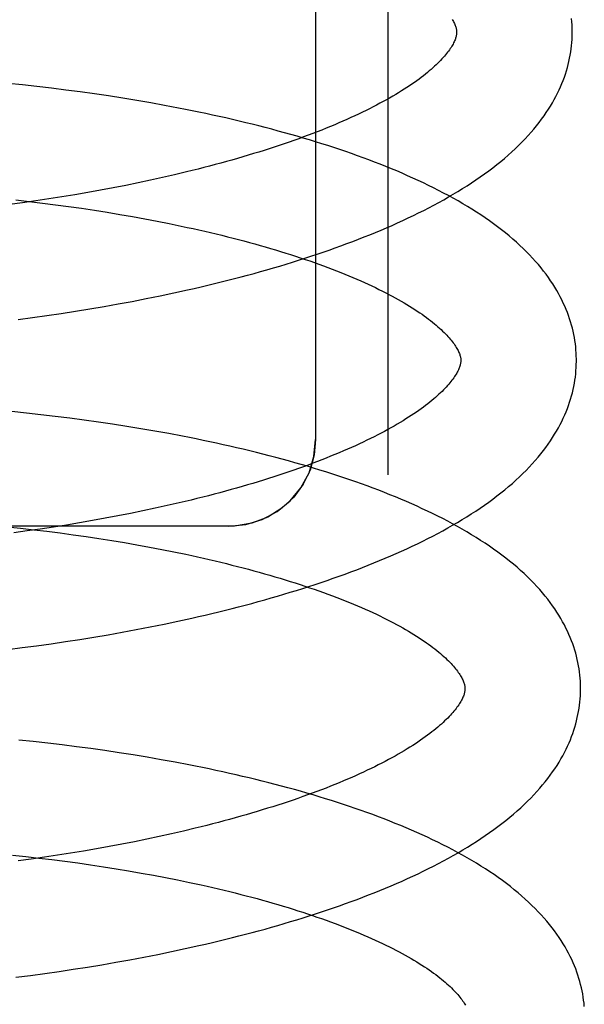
# Model space of a CAD drawing. Header units: inches. Extents: x 0 to 291, y 0 to 188.
# Tile 35 of 94: x 32.969 to 33.0667, y 97.8266 to 97.997. Entities that reach past the tile are written whole.
import ezdxf

# ---------------------------------------------------------------- set-up
doc = ezdxf.new("R2010")
doc.units = ezdxf.units.IN
doc.header["$LTSCALE"] = 16.01262
doc.header["$MEASUREMENT"] = 0
doc.linetypes.add('HIDDEN', pattern=[0.2, 0.1, -0.1])
doc.layers.add('DEFAULT_2', color=8, linetype='HIDDEN')

msp = doc.modelspace()

# ---------------------------------------------------------------- linework, layer by layer
at = {"layer": 'DEFAULT_2', "color": 8, "linetype": 'HIDDEN'}
for p, q in [((33.03274, 98.10753), (33.03274, 97.9182)), ((33.02024, 98.09722), (33.02024, 97.92431)), ((32.96952, 97.98568), (32.96702, 97.98593)), ((32.97202, 97.9854), (32.96952, 97.98568)), ((32.97452, 97.98511), (32.97202, 97.9854)), ((32.977, 97.98479), (32.97452, 97.98511)), ((32.97948, 97.98447), (32.977, 97.98479)), ((32.98196, 97.98412), (32.97948, 97.98447)), ((32.98442, 97.98376), (32.98196, 97.98412)), ((32.98686, 97.98337), (32.98442, 97.98376)), ((32.9893, 97.98297), (32.98686, 97.98337)), ((32.99172, 97.98256), (32.9893, 97.98297)), ((32.99412, 97.98212), (32.99172, 97.98256)), ((32.99377, 97.96964), (32.99167, 97.96918)), ((32.99584, 97.97012), (32.99377, 97.96964)), ((32.99789, 97.97061), (32.99584, 97.97012)), ((32.98739, 97.96829), (32.98522, 97.96786)), ((32.98954, 97.96873), (32.98739, 97.96829)), ((32.99167, 97.96918), (32.98954, 97.96873)), ((32.97634, 97.9663), (32.97408, 97.96595)), ((32.97858, 97.96667), (32.97634, 97.9663)), ((32.98081, 97.96705), (32.97858, 97.96667)), ((32.98302, 97.96745), (32.98081, 97.96705)), ((32.98522, 97.96786), (32.98302, 97.96745)), ((32.96953, 97.96528), (32.96725, 97.96497)), ((32.9684, 97.96577), (32.97069, 97.96551)), ((32.97181, 97.96561), (32.96953, 97.96528)), ((32.97069, 97.96551), (32.97297, 97.96524)), ((32.97408, 97.96595), (32.97181, 97.96561)), ((32.97297, 97.96524), (32.97524, 97.96494)), ((32.97524, 97.96494), (32.9775, 97.96464)), ((32.9775, 97.96464), (32.97975, 97.96432)), ((32.97975, 97.96432), (32.98198, 97.96399)), ((32.98198, 97.96399), (32.98419, 97.96364)), ((32.98419, 97.96364), (32.98638, 97.96327)), ((32.98638, 97.96327), (32.98855, 97.9629)), ((32.98855, 97.9629), (32.9907, 97.96251)), ((32.9907, 97.96251), (32.99282, 97.9621)), ((32.99282, 97.9621), (32.99492, 97.96168)), ((32.99092, 97.94869), (32.99332, 97.94918)), ((32.99332, 97.94918), (32.99571, 97.94968)), ((32.99571, 97.94968), (32.99808, 97.9502)), ((32.98363, 97.94733), (32.98607, 97.94777)), ((32.98607, 97.94777), (32.9885, 97.94822)), ((32.9885, 97.94822), (32.99092, 97.94869)), ((32.97125, 97.94542), (32.97374, 97.94577)), ((32.97374, 97.94577), (32.97623, 97.94613)), ((32.97623, 97.94613), (32.9787, 97.94651)), ((32.9787, 97.94651), (32.98117, 97.94692)), ((32.98117, 97.94692), (32.98363, 97.94733)), ((32.96876, 97.94509), (32.97125, 97.94542)), ((32.97021, 97.92889), (32.9677, 97.92915)), ((32.97271, 97.92861), (32.97021, 97.92889)), ((32.9752, 97.92832), (32.97271, 97.92861)), ((32.97769, 97.92801), (32.9752, 97.92832)), ((32.98017, 97.92768), (32.97769, 97.92801)), ((32.98265, 97.92733), (32.98017, 97.92768)), ((32.98511, 97.92697), (32.98265, 97.92733)), ((32.98756, 97.92659), (32.98511, 97.92697)), ((32.98999, 97.92619), (32.98756, 97.92659)), ((32.99241, 97.92577), (32.98999, 97.92619)), ((32.99482, 97.92534), (32.99241, 97.92577)), ((32.99664, 97.91335), (32.99457, 97.91287)), ((32.99869, 97.91384), (32.99664, 97.91335)), ((32.99034, 97.91195), (32.98819, 97.91151)), ((32.99247, 97.91241), (32.99034, 97.91195)), ((32.99457, 97.91287), (32.99247, 97.91241)), ((32.98161, 97.91028), (32.97938, 97.90989)), ((32.98382, 97.91068), (32.98161, 97.91028)), ((32.98601, 97.91109), (32.98382, 97.91068)), ((32.98819, 97.91151), (32.98601, 97.91109)), ((33.00524, 97.90931), (32.78524, 97.90931)), ((32.96688, 97.90922), (32.96918, 97.90897)), ((32.97033, 97.9085), (32.96804, 97.90819)), ((32.96918, 97.90897), (32.97147, 97.90871)), ((32.97261, 97.90883), (32.97033, 97.9085)), ((32.97147, 97.90871), (32.97375, 97.90844)), ((32.97488, 97.90917), (32.97261, 97.90883)), ((32.97375, 97.90844), (32.97602, 97.90815)), ((32.97714, 97.90952), (32.97488, 97.90917)), ((32.97938, 97.90989), (32.97714, 97.90952)), ((32.97602, 97.90815), (32.97828, 97.90784)), ((32.97828, 97.90784), (32.98053, 97.90752)), ((32.98053, 97.90752), (32.98276, 97.90718)), ((32.98276, 97.90718), (32.98497, 97.90684)), ((32.98497, 97.90684), (32.98716, 97.90647)), ((32.98716, 97.90647), (32.98933, 97.90609)), ((32.98933, 97.90609), (32.99148, 97.9057)), ((32.99148, 97.9057), (32.99361, 97.9053)), ((32.99361, 97.9053), (32.99571, 97.90488)), ((32.99643, 97.89289), (32.9988, 97.89341)), ((32.98679, 97.89098), (32.98922, 97.89143)), ((32.98922, 97.89143), (32.99164, 97.8919)), ((32.99164, 97.8919), (32.99404, 97.89239)), ((32.99404, 97.89239), (32.99643, 97.89289)), ((32.97695, 97.88934), (32.97942, 97.88972)), ((32.97942, 97.88972), (32.98189, 97.89012)), ((32.98189, 97.89012), (32.98435, 97.89054)), ((32.98435, 97.89054), (32.98679, 97.89098)), ((32.96698, 97.88798), (32.96948, 97.8883)), ((32.96948, 97.8883), (32.97197, 97.88863)), ((32.97197, 97.88863), (32.97446, 97.88898)), ((32.97446, 97.88898), (32.97695, 97.88934)), ((32.9714, 97.87205), (32.9689, 97.87231)), ((32.97389, 97.87177), (32.9714, 97.87205)), ((32.97638, 97.87147), (32.97389, 97.87177)), ((32.97886, 97.87116), (32.97638, 97.87147)), ((32.98133, 97.87083), (32.97886, 97.87116)), ((32.98379, 97.87048), (32.98133, 97.87083)), ((32.98624, 97.87011), (32.98379, 97.87048)), ((32.98868, 97.86973), (32.98624, 97.87011)), ((32.99111, 97.86933), (32.98868, 97.86973)), ((32.99352, 97.86891), (32.99111, 97.86933)), ((32.99592, 97.86847), (32.99352, 97.86891)), ((32.99318, 97.85561), (32.99106, 97.85516)), ((32.99529, 97.85608), (32.99318, 97.85561)), ((32.99736, 97.85656), (32.99529, 97.85608)), ((32.99941, 97.85705), (32.99736, 97.85656)), ((32.98454, 97.85388), (32.98233, 97.85349)), ((32.98673, 97.8543), (32.98454, 97.85388)), ((32.98891, 97.85472), (32.98673, 97.8543)), ((32.99106, 97.85516), (32.98891, 97.85472)), ((32.9678, 97.85241), (32.97008, 97.85216)), ((32.97008, 97.85216), (32.97235, 97.8519)), ((32.97333, 97.85203), (32.97105, 97.85171)), ((32.9756, 97.85238), (32.97333, 97.85203)), ((32.97786, 97.85273), (32.9756, 97.85238)), ((32.9801, 97.8531), (32.97786, 97.85273)), ((32.98233, 97.85349), (32.9801, 97.8531)), ((32.97105, 97.85171), (32.96876, 97.8514)), ((32.97235, 97.8519), (32.97461, 97.85163)), ((32.97461, 97.85163), (32.97686, 97.85134)), ((32.97686, 97.85134), (32.9791, 97.85104)), ((32.9791, 97.85104), (32.98132, 97.85072)), ((32.98132, 97.85072), (32.98353, 97.85039)), ((32.98353, 97.85039), (32.98572, 97.85004)), ((32.98572, 97.85004), (32.98789, 97.84968)), ((32.98789, 97.84968), (32.99005, 97.8493)), ((32.99005, 97.8493), (32.99218, 97.84892)), ((32.99218, 97.84892), (32.99428, 97.84852)), ((32.99428, 97.84852), (32.99636, 97.8481)), ((32.99636, 97.8481), (32.99842, 97.84767)), ((32.99769, 97.83622), (33.00004, 97.83674)), ((32.99053, 97.83475), (32.99293, 97.83522)), ((32.99293, 97.83522), (32.99532, 97.83571)), ((32.99532, 97.83571), (32.99769, 97.83622)), ((32.98078, 97.83303), (32.98324, 97.83344)), ((32.98324, 97.83344), (32.98568, 97.83386)), ((32.98568, 97.83386), (32.98811, 97.8343)), ((32.98811, 97.8343), (32.99053, 97.83475)), ((32.9684, 97.83128), (32.97089, 97.83159)), ((32.97089, 97.83159), (32.97337, 97.83193)), ((32.97337, 97.83193), (32.97585, 97.83228)), ((32.97585, 97.83228), (32.97832, 97.83265)), ((32.97832, 97.83265), (32.98078, 97.83303))]:
    msp.add_line(p, q, dxfattribs=at)
for points in [[(33.04387, 97.99702), (33.04398, 97.99684), (33.04409, 97.99665), (33.04418, 97.99647), (33.04426, 97.9963), (33.04433, 97.99613), (33.0444, 97.99597), (33.04445, 97.99582), (33.0445, 97.99567), (33.04454, 97.99553), (33.04457, 97.9954), (33.0446, 97.99528), (33.04462, 97.99515), (33.04463, 97.99504), (33.04464, 97.99492), (33.04464, 97.99481)], [(33.06464, 97.99507), (33.06463, 97.99552), (33.06461, 97.99606), (33.06457, 97.9966), (33.06452, 97.99714)], [(33.04464, 97.99482), (33.04464, 97.99471), (33.04464, 97.99459), (33.04463, 97.99446), (33.04461, 97.99434), (33.04458, 97.99421), (33.04455, 97.99407), (33.04452, 97.99393), (33.04447, 97.99378), (33.04442, 97.99362), (33.04436, 97.99346), (33.04429, 97.99329), (33.04421, 97.99312), (33.04412, 97.99294), (33.04402, 97.99275), (33.04392, 97.99256), (33.0438, 97.99237), (33.04368, 97.99217), (33.04354, 97.99197), (33.0434, 97.99176), (33.04325, 97.99154), (33.04308, 97.99133), (33.04291, 97.9911), (33.04272, 97.99087), (33.04253, 97.99064), (33.04232, 97.99041), (33.0421, 97.99017), (33.04187, 97.98992), (33.04163, 97.98967), (33.04137, 97.98942), (33.0411, 97.98916), (33.04082, 97.9889), (33.04053, 97.98863), (33.04023, 97.98837), (33.03991, 97.9881), (33.03958, 97.98782), (33.03924, 97.98754), (33.03889, 97.98726), (33.03852, 97.98698), (33.03813, 97.98669), (33.03774, 97.9864), (33.03733, 97.98611), (33.03691, 97.98582), (33.03647, 97.98553), (33.03602, 97.98523), (33.03556, 97.98493), (33.03509, 97.98463), (33.0346, 97.98433), (33.0341, 97.98403), (33.03358, 97.98372), (33.03305, 97.98341), (33.03251, 97.98311), (33.03195, 97.9828), (33.03138, 97.98249), (33.0308, 97.98218), (33.0302, 97.98187), (33.02959, 97.98156), (33.02897, 97.98125), (33.02834, 97.98094), (33.02769, 97.98064), (33.02703, 97.98033), (33.02636, 97.98002), (33.02567, 97.97971), (33.02497, 97.9794), (33.02426, 97.97909), (33.02354, 97.97879), (33.02281, 97.97848), (33.02206, 97.97818), (33.0213, 97.97787), (33.02053, 97.97757), (33.01975, 97.97727), (33.01895, 97.97697), (33.01815, 97.97667), (33.01733, 97.97637), (33.0165, 97.97608), (33.01566, 97.97578), (33.01482, 97.97549), (33.01396, 97.9752), (33.01309, 97.97491), (33.01221, 97.97462), (33.01132, 97.97434), (33.01042, 97.97406), (33.00951, 97.97378), (33.00859, 97.9735), (33.00766, 97.97322), (33.00672, 97.97295), (33.00577, 97.97268), (33.00482, 97.97241), (33.00385, 97.97215), (33.00288, 97.97188), (33.0019, 97.97162), (33.00091, 97.97137), (32.99991, 97.97111), (32.99891, 97.97086), (32.99789, 97.97061)], [(32.99808, 97.9502), (32.99925, 97.95047), (33.00043, 97.95074), (33.00159, 97.95102), (33.00275, 97.9513), (33.00391, 97.95158), (33.00506, 97.95187), (33.0062, 97.95217), (33.00734, 97.95246), (33.00847, 97.95277), (33.0096, 97.95307), (33.01072, 97.95338), (33.01183, 97.9537), (33.01294, 97.95402), (33.01404, 97.95434), (33.01513, 97.95467), (33.01622, 97.955), (33.0173, 97.95534), (33.01837, 97.95568), (33.01943, 97.95603), (33.02049, 97.95638), (33.02153, 97.95674), (33.02257, 97.9571), (33.02361, 97.95746), (33.02463, 97.95783), (33.02565, 97.95821), (33.02666, 97.95858), (33.02766, 97.95897), (33.02865, 97.95936), (33.02963, 97.95975), (33.0306, 97.96015), (33.03157, 97.96055), (33.03252, 97.96096), (33.03347, 97.96137), (33.03441, 97.96179), (33.03534, 97.96222), (33.03626, 97.96265), (33.03716, 97.96308), (33.03806, 97.96352), (33.03895, 97.96397), (33.03983, 97.96442), (33.0407, 97.96487), (33.04155, 97.96534), (33.0424, 97.96581), (33.04324, 97.96628), (33.04406, 97.96676), (33.04487, 97.96725), (33.04567, 97.96774), (33.04646, 97.96823), (33.04723, 97.96874), (33.04799, 97.96925), (33.04874, 97.96976), (33.04947, 97.97028), (33.05019, 97.97081), (33.0509, 97.97134), (33.05159, 97.97188), (33.05226, 97.97242), (33.05292, 97.97297), (33.05356, 97.97352), (33.05418, 97.97408), (33.05478, 97.97464), (33.05537, 97.9752), (33.05594, 97.97576), (33.05648, 97.97633), (33.05701, 97.9769), (33.05752, 97.97747), (33.05801, 97.97803), (33.05848, 97.9786), (33.05892, 97.97917), (33.05935, 97.97974), (33.05976, 97.98031), (33.06015, 97.98088), (33.06053, 97.98145), (33.06088, 97.98201), (33.06122, 97.98257), (33.06153, 97.98313), (33.06183, 97.98369), (33.06211, 97.98425), (33.06238, 97.98481), (33.06263, 97.98536), (33.06286, 97.98591), (33.06308, 97.98646), (33.06328, 97.98701), (33.06347, 97.98756), (33.06364, 97.98811), (33.0638, 97.98866), (33.06395, 97.9892), (33.06408, 97.98975), (33.06419, 97.99029), (33.0643, 97.99083), (33.06438, 97.99138), (33.06446, 97.99192), (33.06452, 97.99246), (33.06457, 97.993), (33.06461, 97.99354), (33.06463, 97.99408), (33.06464, 97.99462), (33.06464, 97.99507)], [(33.06536, 97.93828), (33.06535, 97.93873), (33.06533, 97.93927), (33.06529, 97.93981), (33.06524, 97.94035), (33.06518, 97.94089), (33.0651, 97.94143), (33.06501, 97.94197), (33.06491, 97.94251), (33.06479, 97.94305), (33.06466, 97.94359), (33.06452, 97.94413), (33.06436, 97.94467), (33.06419, 97.94521), (33.064, 97.94575), (33.0638, 97.9463), (33.06358, 97.94684), (33.06335, 97.94739), (33.0631, 97.94793), (33.06284, 97.94848), (33.06256, 97.94903), (33.06226, 97.94958), (33.06195, 97.95013), (33.06162, 97.95068), (33.06127, 97.95124), (33.0609, 97.95179), (33.06052, 97.95235), (33.06011, 97.95291), (33.05969, 97.95346), (33.05924, 97.95402), (33.05878, 97.95458), (33.0583, 97.95514), (33.05779, 97.95569), (33.05727, 97.95625), (33.05673, 97.9568), (33.05617, 97.95736), (33.05559, 97.95791), (33.05499, 97.95845), (33.05437, 97.959), (33.05373, 97.95954), (33.05308, 97.96007), (33.05241, 97.9606), (33.05172, 97.96113), (33.05102, 97.96165), (33.0503, 97.96216), (33.04957, 97.96267), (33.04882, 97.96317), (33.04806, 97.96367), (33.04729, 97.96416), (33.0465, 97.96464), (33.0457, 97.96512), (33.04489, 97.96559), (33.04406, 97.96606), (33.04323, 97.96652), (33.04238, 97.96697), (33.04152, 97.96742), (33.04066, 97.96786), (33.03978, 97.96829), (33.03889, 97.96872), (33.03799, 97.96914), (33.03708, 97.96956), (33.03616, 97.96997), (33.03523, 97.97038), (33.03429, 97.97078), (33.03335, 97.97117), (33.03239, 97.97156), (33.03142, 97.97194), (33.03045, 97.97232), (33.02947, 97.9727), (33.02848, 97.97306), (33.02747, 97.97343), (33.02647, 97.97379), (33.02545, 97.97414), (33.02442, 97.97449), (33.02339, 97.97483), (33.02235, 97.97517), (33.0213, 97.9755), (33.02025, 97.97583), (33.01918, 97.97615), (33.01811, 97.97647), (33.01703, 97.97679), (33.01594, 97.9771), (33.01485, 97.9774), (33.01375, 97.9777), (33.01264, 97.978), (33.01153, 97.97829), (33.01041, 97.97858), (33.00928, 97.97886), (33.00815, 97.97914), (33.00701, 97.97941), (33.00587, 97.97968), (33.00472, 97.97995), (33.00356, 97.9802), (33.0024, 97.98046), (33.00123, 97.98071), (33.00006, 97.98096), (32.99888, 97.9812), (32.9977, 97.98144), (32.99651, 97.98167), (32.99412, 97.98212)], [(32.99492, 97.96168), (32.997, 97.96125), (32.99802, 97.96103), (32.99904, 97.96081), (33.00005, 97.96058), (33.00105, 97.96035), (33.00205, 97.96012), (33.00304, 97.95989), (33.00402, 97.95965), (33.00499, 97.95941), (33.00595, 97.95916), (33.0069, 97.95892), (33.00785, 97.95867), (33.00878, 97.95842), (33.00971, 97.95816), (33.01062, 97.95791), (33.01153, 97.95765), (33.01243, 97.95738), (33.01331, 97.95712), (33.01419, 97.95685), (33.01506, 97.95659), (33.01591, 97.95631), (33.01676, 97.95604), (33.01759, 97.95577), (33.01842, 97.95549), (33.01923, 97.95521), (33.02003, 97.95493), (33.02082, 97.95465), (33.0216, 97.95437), (33.02236, 97.95408), (33.02312, 97.9538), (33.02386, 97.95351), (33.02459, 97.95322), (33.02531, 97.95293), (33.02601, 97.95264), (33.02671, 97.95235), (33.02739, 97.95206), (33.02805, 97.95177), (33.02871, 97.95148), (33.02935, 97.95118), (33.02998, 97.95089), (33.0306, 97.9506), (33.0312, 97.9503), (33.03179, 97.95001), (33.03237, 97.94971), (33.03293, 97.94942), (33.03348, 97.94913), (33.03402, 97.94884), (33.03454, 97.94854), (33.03505, 97.94825), (33.03555, 97.94796), (33.03603, 97.94768), (33.0365, 97.94739), (33.03696, 97.9471), (33.0374, 97.94682), (33.03783, 97.94654), (33.03825, 97.94626), (33.03865, 97.94598), (33.03904, 97.9457), (33.03941, 97.94543), (33.03978, 97.94516), (33.04013, 97.94489), (33.04046, 97.94462), (33.04079, 97.94436), (33.0411, 97.9441), (33.0414, 97.94384), (33.04168, 97.94359), (33.04196, 97.94334), (33.04222, 97.94309), (33.04247, 97.94285), (33.0427, 97.94261), (33.04293, 97.94237), (33.04314, 97.94214), (33.04334, 97.94192), (33.04353, 97.94169), (33.04371, 97.94148), (33.04388, 97.94126), (33.04404, 97.94105), (33.04419, 97.94085), (33.04433, 97.94065), (33.04446, 97.94045), (33.04458, 97.94026), (33.04469, 97.94007), (33.04479, 97.93989), (33.04488, 97.93971), (33.04497, 97.93953), (33.04504, 97.93936), (33.04511, 97.9392), (33.04517, 97.93904), (33.04522, 97.9389), (33.04526, 97.93875), (33.04529, 97.93862), (33.04532, 97.93849), (33.04534, 97.93837), (33.04535, 97.93825), (33.04536, 97.93813), (33.04536, 97.93802)], [(33.04536, 97.93802), (33.04536, 97.93792), (33.04536, 97.9378), (33.04535, 97.93768), (33.04533, 97.93756), (33.04531, 97.93744), (33.04528, 97.9373), (33.04524, 97.93716), (33.0452, 97.93702), (33.04515, 97.93686), (33.04509, 97.9367), (33.04502, 97.93653), (33.04494, 97.93636), (33.04485, 97.93617), (33.04476, 97.93599), (33.04465, 97.9358), (33.04454, 97.9356), (33.04441, 97.9354), (33.04428, 97.9352), (33.04414, 97.93499), (33.04398, 97.93478), (33.04382, 97.93456), (33.04365, 97.93434), (33.04346, 97.93411), (33.04327, 97.93388), (33.04306, 97.93364), (33.04284, 97.9334), (33.04261, 97.93316), (33.04237, 97.93291), (33.04212, 97.93265), (33.04185, 97.9324), (33.04158, 97.93214), (33.04128, 97.93187), (33.04098, 97.9316), (33.04067, 97.93133), (33.04034, 97.93106), (33.04, 97.93078), (33.03964, 97.9305), (33.03927, 97.93022), (33.03889, 97.92993), (33.0385, 97.92964), (33.03809, 97.92935), (33.03767, 97.92906), (33.03723, 97.92876), (33.03679, 97.92847), (33.03633, 97.92817), (33.03585, 97.92787), (33.03537, 97.92757), (33.03486, 97.92726), (33.03435, 97.92696), (33.03382, 97.92665), (33.03328, 97.92635), (33.03273, 97.92604), (33.03216, 97.92573), (33.03157, 97.92542), (33.03098, 97.92511), (33.03037, 97.9248), (33.02975, 97.92449), (33.02911, 97.92418), (33.02847, 97.92387), (33.02781, 97.92356), (33.02714, 97.92325), (33.02645, 97.92295), (33.02576, 97.92264), (33.02505, 97.92233), (33.02432, 97.92202), (33.02359, 97.92172), (33.02284, 97.92141), (33.02209, 97.92111), (33.02132, 97.92081), (33.02054, 97.9205), (33.01974, 97.9202), (33.01894, 97.9199), (33.01812, 97.91961), (33.01729, 97.91931), (33.01646, 97.91902), (33.01561, 97.91872), (33.01475, 97.91843), (33.01388, 97.91814), (33.013, 97.91786), (33.01211, 97.91757), (33.01121, 97.91729), (33.0103, 97.91701), (33.00938, 97.91673), (33.00845, 97.91646), (33.00751, 97.91618), (33.00657, 97.91591), (33.00561, 97.91564), (33.00465, 97.91538), (33.00368, 97.91511), (33.00269, 97.91485), (33.00171, 97.91459), (33.00071, 97.91434), (32.9997, 97.91409), (32.99869, 97.91384)], [(32.9988, 97.89341), (32.99997, 97.89368), (33.00114, 97.89395), (33.00231, 97.89423), (33.00347, 97.89451), (33.00463, 97.89479), (33.00578, 97.89508), (33.00692, 97.89537), (33.00806, 97.89567), (33.00919, 97.89597), (33.01032, 97.89628), (33.01144, 97.89659), (33.01255, 97.89691), (33.01366, 97.89723), (33.01475, 97.89755), (33.01585, 97.89788), (33.01693, 97.89821), (33.01801, 97.89855), (33.01908, 97.89889), (33.02015, 97.89924), (33.0212, 97.89959), (33.02225, 97.89994), (33.02329, 97.9003), (33.02432, 97.90067), (33.02535, 97.90104), (33.02636, 97.90141), (33.02737, 97.90179), (33.02837, 97.90218), (33.02936, 97.90256), (33.03034, 97.90296), (33.03132, 97.90336), (33.03228, 97.90376), (33.03324, 97.90417), (33.03419, 97.90458), (33.03512, 97.905), (33.03605, 97.90542), (33.03697, 97.90585), (33.03788, 97.90629), (33.03878, 97.90673), (33.03967, 97.90717), (33.04054, 97.90762), (33.04141, 97.90808), (33.04227, 97.90854), (33.04311, 97.90901), (33.04395, 97.90948), (33.04477, 97.90996), (33.04558, 97.91045), (33.04638, 97.91094), (33.04717, 97.91144), (33.04795, 97.91194), (33.04871, 97.91246), (33.04946, 97.91297), (33.05019, 97.91349), (33.05091, 97.91402), (33.05162, 97.91455), (33.05231, 97.91509), (33.05298, 97.91563), (33.05364, 97.91618), (33.05428, 97.91673), (33.0549, 97.91729), (33.0555, 97.91784), (33.05609, 97.91841), (33.05666, 97.91897), (33.0572, 97.91954), (33.05773, 97.92011), (33.05824, 97.92068), (33.05873, 97.92125), (33.0592, 97.92182), (33.05965, 97.92239), (33.06008, 97.92295), (33.06049, 97.92352), (33.06088, 97.92409), (33.06125, 97.92466), (33.0616, 97.92522), (33.06194, 97.92578), (33.06225, 97.92634), (33.06255, 97.9269), (33.06283, 97.92746), (33.0631, 97.92802), (33.06335, 97.92857), (33.06358, 97.92912), (33.0638, 97.92967), (33.064, 97.93022), (33.06419, 97.93077), (33.06436, 97.93132), (33.06452, 97.93187), (33.06467, 97.93241), (33.0648, 97.93296), (33.06491, 97.9335), (33.06502, 97.93404), (33.06511, 97.93459), (33.06518, 97.93513), (33.06524, 97.93567), (33.06529, 97.93621), (33.06533, 97.93675), (33.06535, 97.93729), (33.06536, 97.93783), (33.06536, 97.93828)], [(33.06608, 97.88149), (33.06607, 97.88194), (33.06605, 97.88248), (33.06601, 97.88302), (33.06596, 97.88356), (33.0659, 97.8841), (33.06582, 97.88464), (33.06573, 97.88518), (33.06563, 97.88572), (33.06551, 97.88626), (33.06538, 97.8868), (33.06524, 97.88734), (33.06508, 97.88788), (33.06491, 97.88842), (33.06472, 97.88897), (33.06452, 97.88951), (33.0643, 97.89005), (33.06407, 97.8906), (33.06382, 97.89115), (33.06356, 97.89169), (33.06328, 97.89224), (33.06298, 97.89279), (33.06267, 97.89335), (33.06234, 97.8939), (33.06199, 97.89445), (33.06162, 97.89501), (33.06123, 97.89556), (33.06083, 97.89612), (33.06041, 97.89667), (33.05996, 97.89723), (33.0595, 97.89779), (33.05902, 97.89835), (33.05851, 97.8989), (33.05799, 97.89946), (33.05745, 97.90001), (33.05689, 97.90056), (33.05631, 97.90111), (33.05571, 97.90166), (33.05509, 97.9022), (33.05446, 97.90274), (33.0538, 97.90328), (33.05313, 97.90381), (33.05245, 97.90433), (33.05175, 97.90485), (33.05103, 97.90537), (33.0503, 97.90587), (33.04955, 97.90638), (33.04879, 97.90687), (33.04801, 97.90737), (33.04722, 97.90785), (33.04642, 97.90833), (33.04561, 97.9088), (33.04478, 97.90927), (33.04394, 97.90973), (33.0431, 97.91018), (33.04224, 97.91063), (33.04137, 97.91107), (33.04049, 97.9115), (33.0396, 97.91193), (33.0387, 97.91235), (33.0378, 97.91277), (33.03688, 97.91318), (33.03595, 97.91359), (33.03501, 97.91399), (33.03406, 97.91438), (33.0331, 97.91477), (33.03214, 97.91516), (33.03116, 97.91553), (33.03018, 97.91591), (33.02919, 97.91628), (33.02819, 97.91664), (33.02718, 97.917), (33.02616, 97.91735), (33.02513, 97.9177), (33.0241, 97.91804), (33.02306, 97.91838), (33.02201, 97.91871), (33.02095, 97.91904), (33.01989, 97.91937), (33.01882, 97.91969), (33.01774, 97.92), (33.01665, 97.92031), (33.01556, 97.92062), (33.01446, 97.92092), (33.01335, 97.92121), (33.01223, 97.9215), (33.01111, 97.92179), (33.00999, 97.92207), (33.00885, 97.92235), (33.00771, 97.92263), (33.00657, 97.92289), (33.00542, 97.92316), (33.00426, 97.92342), (33.0031, 97.92367), (33.00193, 97.92392), (33.00076, 97.92417), (32.99958, 97.92441), (32.9984, 97.92465), (32.99721, 97.92488), (32.99482, 97.92534)], [(33.00524, 97.90931), (33.00818, 97.9096), (33.01099, 97.91045), (33.01358, 97.91184), (33.01585, 97.91371), (33.01771, 97.91597), (33.0191, 97.91857), (33.01996, 97.92138), (33.02024, 97.92431)], [(33.02024, 97.92431), (33.02001, 97.92165), (33.01928, 97.91902), (33.01809, 97.91657), (33.01646, 97.91435), (33.0144, 97.91243), (33.01195, 97.91089), (33.00918, 97.90983), (33.0062, 97.90934), (33.00524, 97.90931)], [(32.99571, 97.90488), (32.99778, 97.90445), (32.99881, 97.90423), (32.99983, 97.904), (33.00084, 97.90378), (33.00184, 97.90355), (33.00284, 97.90331), (33.00382, 97.90308), (33.0048, 97.90284), (33.00577, 97.9026), (33.00674, 97.90236), (33.00769, 97.90211), (33.00863, 97.90186), (33.00957, 97.90161), (33.0105, 97.90135), (33.01141, 97.90109), (33.01232, 97.90084), (33.01321, 97.90057), (33.0141, 97.90031), (33.01498, 97.90004), (33.01584, 97.89977), (33.0167, 97.8995), (33.01754, 97.89923), (33.01838, 97.89895), (33.0192, 97.89868), (33.02001, 97.8984), (33.02082, 97.89812), (33.0216, 97.89784), (33.02238, 97.89755), (33.02315, 97.89727), (33.0239, 97.89698), (33.02464, 97.8967), (33.02537, 97.89641), (33.02609, 97.89612), (33.02679, 97.89583), (33.02748, 97.89554), (33.02816, 97.89525), (33.02883, 97.89495), (33.02949, 97.89466), (33.03013, 97.89437), (33.03076, 97.89407), (33.03137, 97.89378), (33.03198, 97.89348), (33.03257, 97.89319), (33.03314, 97.8929), (33.03371, 97.8926), (33.03426, 97.89231), (33.03479, 97.89202), (33.03531, 97.89173), (33.03582, 97.89144), (33.03632, 97.89115), (33.0368, 97.89086), (33.03726, 97.89057), (33.03772, 97.89029), (33.03816, 97.89), (33.03859, 97.88972), (33.039, 97.88944), (33.03941, 97.88916), (33.0398, 97.88888), (33.04017, 97.88861), (33.04053, 97.88834), (33.04088, 97.88807), (33.04122, 97.8878), (33.04154, 97.88754), (33.04185, 97.88728), (33.04215, 97.88702), (33.04243, 97.88677), (33.0427, 97.88652), (33.04296, 97.88627), (33.04321, 97.88603), (33.04345, 97.88579), (33.04367, 97.88556), (33.04388, 97.88533), (33.04408, 97.8851), (33.04427, 97.88488), (33.04445, 97.88466), (33.04462, 97.88445), (33.04478, 97.88424), (33.04493, 97.88403), (33.04507, 97.88383), (33.04519, 97.88364), (33.04531, 97.88344), (33.04542, 97.88325), (33.04553, 97.88307), (33.04562, 97.88289), (33.0457, 97.88272), (33.04577, 97.88255), (33.04584, 97.88239), (33.04589, 97.88224), (33.04594, 97.88209), (33.04598, 97.88195), (33.04601, 97.88182), (33.04604, 97.88169), (33.04606, 97.88157), (33.04607, 97.88145), (33.04608, 97.88134), (33.04608, 97.88123)], [(33.04608, 97.88123), (33.04608, 97.88113), (33.04608, 97.88101), (33.04607, 97.88089), (33.04605, 97.88077), (33.04603, 97.88064), (33.046, 97.88051), (33.04596, 97.88037), (33.04592, 97.88022), (33.04587, 97.88007), (33.04581, 97.87991), (33.04574, 97.87974), (33.04566, 97.87956), (33.04557, 97.87938), (33.04548, 97.8792), (33.04537, 97.87901), (33.04526, 97.87881), (33.04513, 97.87861), (33.045, 97.87841), (33.04486, 97.8782), (33.0447, 97.87798), (33.04454, 97.87777), (33.04437, 97.87755), (33.04418, 97.87732), (33.04399, 97.87709), (33.04378, 97.87685), (33.04356, 97.87661), (33.04333, 97.87636), (33.04309, 97.87612), (33.04284, 97.87586), (33.04257, 97.87561), (33.0423, 97.87534), (33.04201, 97.87508), (33.0417, 97.87481), (33.04139, 97.87454), (33.04106, 97.87427), (33.04072, 97.87399), (33.04036, 97.87371), (33.03999, 97.87343), (33.03961, 97.87314), (33.03922, 97.87285), (33.03881, 97.87256), (33.03839, 97.87227), (33.03795, 97.87197), (33.03751, 97.87167), (33.03705, 97.87138), (33.03657, 97.87108), (33.03609, 97.87077), (33.03558, 97.87047), (33.03507, 97.87017), (33.03454, 97.86986), (33.034, 97.86955), (33.03345, 97.86925), (33.03288, 97.86894), (33.03229, 97.86863), (33.0317, 97.86832), (33.03109, 97.86801), (33.03047, 97.8677), (33.02984, 97.86739), (33.02919, 97.86708), (33.02853, 97.86677), (33.02786, 97.86646), (33.02717, 97.86615), (33.02648, 97.86585), (33.02577, 97.86554), (33.02504, 97.86523), (33.02431, 97.86493), (33.02356, 97.86462), (33.02281, 97.86432), (33.02204, 97.86401), (33.02125, 97.86371), (33.02046, 97.86341), (33.01966, 97.86311), (33.01884, 97.86281), (33.01801, 97.86252), (33.01718, 97.86222), (33.01633, 97.86193), (33.01547, 97.86164), (33.0146, 97.86135), (33.01372, 97.86107), (33.01283, 97.86078), (33.01193, 97.8605), (33.01102, 97.86022), (33.0101, 97.85994), (33.00917, 97.85966), (33.00823, 97.85939), (33.00729, 97.85912), (33.00633, 97.85885), (33.00537, 97.85859), (33.00439, 97.85832), (33.00341, 97.85806), (33.00242, 97.8578), (33.00143, 97.85755), (33.00042, 97.8573), (32.99941, 97.85705)], [(33.00004, 97.83674), (33.00121, 97.83701), (33.00238, 97.83728), (33.00354, 97.83756), (33.00469, 97.83784), (33.00584, 97.83812), (33.00698, 97.83841), (33.00812, 97.83871), (33.00925, 97.83901), (33.01037, 97.83931), (33.01149, 97.83961), (33.0126, 97.83993), (33.01371, 97.84024), (33.01481, 97.84056), (33.0159, 97.84089), (33.01698, 97.84122), (33.01806, 97.84155), (33.01913, 97.84189), (33.0202, 97.84223), (33.02125, 97.84257), (33.0223, 97.84293), (33.02334, 97.84328), (33.02437, 97.84364), (33.0254, 97.84401), (33.02642, 97.84438), (33.02743, 97.84475), (33.02843, 97.84513), (33.02942, 97.84551), (33.0304, 97.8459), (33.03138, 97.84629), (33.03235, 97.84669), (33.0333, 97.84709), (33.03425, 97.8475), (33.03519, 97.84792), (33.03612, 97.84833), (33.03704, 97.84876), (33.03796, 97.84919), (33.03886, 97.84962), (33.03975, 97.85006), (33.04063, 97.85051), (33.0415, 97.85096), (33.04236, 97.85141), (33.04321, 97.85187), (33.04405, 97.85234), (33.04488, 97.85282), (33.0457, 97.85329), (33.0465, 97.85378), (33.0473, 97.85427), (33.04808, 97.85477), (33.04885, 97.85527), (33.0496, 97.85578), (33.05035, 97.8563), (33.05108, 97.85682), (33.05179, 97.85735), (33.05249, 97.85788), (33.05318, 97.85842), (33.05384, 97.85896), (33.05449, 97.8595), (33.05513, 97.86005), (33.05574, 97.86061), (33.05634, 97.86116), (33.05692, 97.86172), (33.05748, 97.86228), (33.05802, 97.86284), (33.05854, 97.86341), (33.05904, 97.86397), (33.05952, 97.86454), (33.05998, 97.8651), (33.06043, 97.86567), (33.06085, 97.86624), (33.06125, 97.8668), (33.06164, 97.86736), (33.06201, 97.86793), (33.06236, 97.86849), (33.06269, 97.86905), (33.063, 97.86961), (33.0633, 97.87016), (33.06358, 97.87072), (33.06384, 97.87127), (33.06409, 97.87182), (33.06432, 97.87237), (33.06454, 97.87292), (33.06474, 97.87347), (33.06492, 97.87402), (33.06509, 97.87456), (33.06525, 97.87511), (33.06539, 97.87565), (33.06552, 97.87619), (33.06564, 97.87673), (33.06574, 97.87727), (33.06583, 97.87781), (33.0659, 97.87835), (33.06597, 97.87889), (33.06601, 97.87943), (33.06605, 97.87997), (33.06607, 97.8805), (33.06608, 97.88104), (33.06608, 97.88149)], [(33.06673, 97.82623), (33.06668, 97.82676), (33.06662, 97.8273), (33.06654, 97.82784), (33.06645, 97.82838), (33.06635, 97.82891), (33.06623, 97.82945), (33.0661, 97.82999), (33.06596, 97.83053), (33.0658, 97.83107), (33.06563, 97.83161), (33.06545, 97.83215), (33.06525, 97.8327), (33.06503, 97.83324), (33.0648, 97.83378), (33.06455, 97.83433), (33.06429, 97.83487), (33.06401, 97.83542), (33.06372, 97.83597), (33.06341, 97.83652), (33.06308, 97.83707), (33.06273, 97.83762), (33.06237, 97.83817), (33.06198, 97.83873), (33.06158, 97.83928), (33.06116, 97.83984), (33.06072, 97.84039), (33.06026, 97.84095), (33.05978, 97.8415), (33.05929, 97.84206), (33.05877, 97.84261), (33.05823, 97.84316), (33.05767, 97.84371), (33.0571, 97.84426), (33.0565, 97.8448), (33.05589, 97.84535), (33.05526, 97.84588), (33.05461, 97.84642), (33.05394, 97.84695), (33.05326, 97.84747), (33.05256, 97.84799), (33.05184, 97.84851), (33.05111, 97.84902), (33.05037, 97.84952), (33.04961, 97.85001), (33.04884, 97.8505), (33.04806, 97.85099), (33.04726, 97.85147), (33.04646, 97.85194), (33.04564, 97.8524), (33.04481, 97.85286), (33.04396, 97.85331), (33.04311, 97.85376), (33.04225, 97.8542), (33.04137, 97.85463), (33.04049, 97.85506), (33.03959, 97.85548), (33.03869, 97.8559), (33.03777, 97.85631), (33.03685, 97.85672), (33.03592, 97.85712), (33.03497, 97.85751), (33.03402, 97.8579), (33.03306, 97.85829), (33.03209, 97.85866), (33.03111, 97.85904), (33.03012, 97.85941), (33.02913, 97.85977), (33.02812, 97.86013), (33.02711, 97.86048), (33.02609, 97.86083), (33.02506, 97.86117), (33.02403, 97.86151), (33.02298, 97.86184), (33.02193, 97.86217), (33.02087, 97.8625), (33.0198, 97.86282), (33.01873, 97.86313), (33.01765, 97.86344), (33.01656, 97.86375), (33.01546, 97.86405), (33.01436, 97.86434), (33.01325, 97.86464), (33.01214, 97.86492), (33.01102, 97.86521), (33.00989, 97.86548), (33.00875, 97.86576), (33.00761, 97.86603), (33.00647, 97.86629), (33.00532, 97.86655), (33.00416, 97.86681), (33.003, 97.86706), (33.00183, 97.86731), (33.00066, 97.86755), (32.99948, 97.86779), (32.9983, 97.86802), (32.99592, 97.86847)], [(32.99842, 97.84767), (33.00044, 97.84724), (33.00145, 97.84701), (33.00244, 97.84678), (33.00343, 97.84655), (33.00441, 97.84632), (33.00538, 97.84609), (33.00634, 97.84585), (33.0073, 97.84561), (33.00824, 97.84536), (33.00918, 97.84511), (33.01011, 97.84487), (33.01103, 97.84461), (33.01193, 97.84436), (33.01283, 97.8441), (33.01373, 97.84384), (33.01461, 97.84358), (33.01548, 97.84332), (33.01634, 97.84305), (33.01719, 97.84278), (33.01803, 97.84252), (33.01886, 97.84224), (33.01968, 97.84197), (33.02048, 97.84169), (33.02128, 97.84142), (33.02207, 97.84114), (33.02284, 97.84086), (33.0236, 97.84058), (33.02435, 97.84029), (33.02509, 97.84001), (33.02582, 97.83972), (33.02653, 97.83944), (33.02724, 97.83915), (33.02793, 97.83886), (33.02861, 97.83857), (33.02927, 97.83828), (33.02993, 97.83799), (33.03057, 97.8377), (33.0312, 97.83741), (33.03181, 97.83712), (33.03241, 97.83683), (33.033, 97.83654), (33.03358, 97.83625), (33.03415, 97.83596), (33.0347, 97.83567), (33.03524, 97.83538), (33.03576, 97.83509), (33.03627, 97.8348), (33.03677, 97.83451), (33.03725, 97.83423), (33.03773, 97.83394), (33.03818, 97.83366), (33.03863, 97.83338), (33.03906, 97.83309), (33.03948, 97.83282), (33.03988, 97.83254), (33.04028, 97.83226), (33.04066, 97.83199), (33.04102, 97.83172), (33.04138, 97.83145), (33.04172, 97.83119), (33.04205, 97.83092), (33.04236, 97.83066), (33.04267, 97.83041), (33.04296, 97.83015), (33.04324, 97.8299), (33.0435, 97.82966), (33.04375, 97.82941), (33.044, 97.82917), (33.04423, 97.82894), (33.04444, 97.82871), (33.04465, 97.82848), (33.04485, 97.82826), (33.04503, 97.82804), (33.04521, 97.82782), (33.04537, 97.82761), (33.04553, 97.82741), (33.04567, 97.8272), (33.04581, 97.82701), (33.04593, 97.82681), (33.04605, 97.82663), (33.04616, 97.82644)]]:
    msp.add_lwpolyline(points, dxfattribs=at)

doc.saveas('drawing.dxf')
